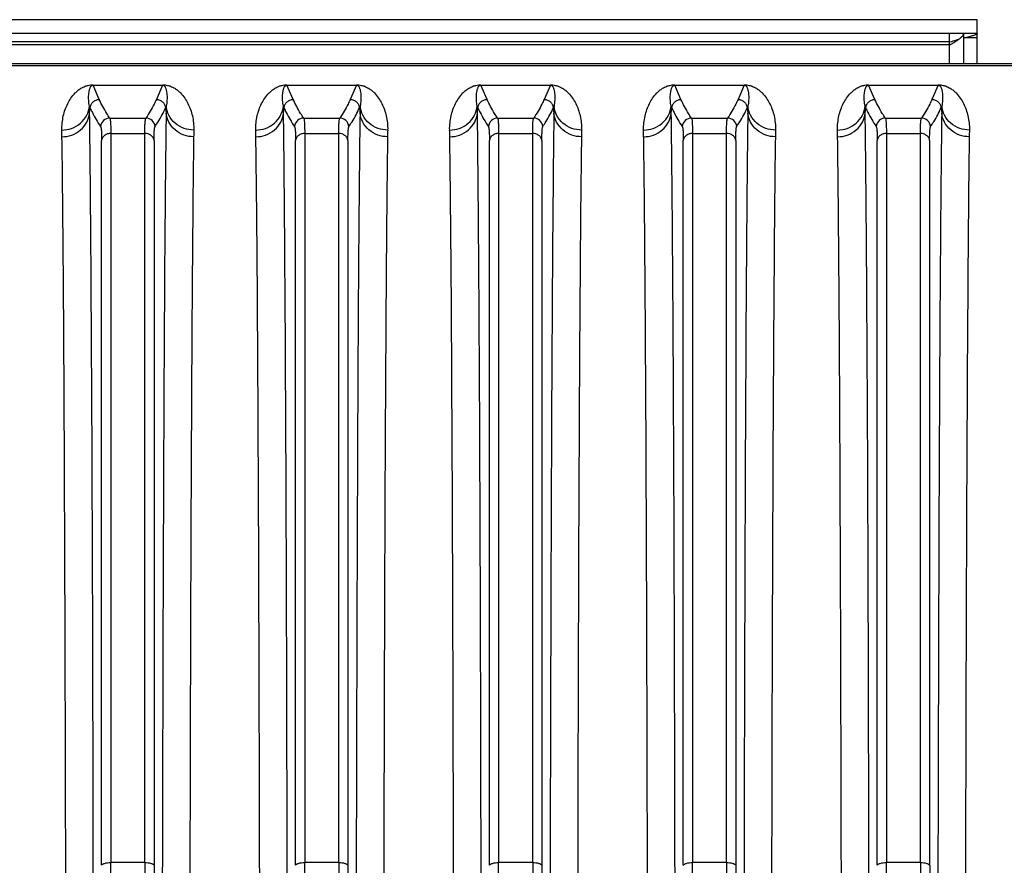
# Model space of a CAD drawing. Extents: x -1598 to 1181, y 8 to 1360.
# Tile 36 of 62: x -846 to -739, y 1261 to 1353. Entities that reach past the tile are written whole.
import ezdxf

# ---------------------------------------------------------------- set-up
doc = ezdxf.new("R2010")
doc.units = 0
doc.header["$LTSCALE"] = 65.395
doc.layers.add('SG38_1', color=7, linetype='CONTINUOUS')

msp = doc.modelspace()

# ---------------------------------------------------------------- linework, layer by layer
at = {"layer": 'SG38_1', "color": 6, "linetype": 'CONTINUOUS'}
for p, q in [((-742.19, 1352.68), (-913.19, 1352.68)), ((-742.19, 1351.18), (-742.19, 1352.68)), ((-742.19, 1351.18), (-911.69, 1351.18)), ((-745.17, 1350.24), (-745.19, 1350.24)), ((-743.69, 1350.76), (-743.69, 1347.9)), ((-743.32, 1350.77), (-743.36, 1350.76)), ((-742.19, 1347.9), (-742.19, 1350.76)), ((-646.69, 1347.9), (-906.76, 1347.9))]:
    msp.add_line(p, q, dxfattribs=at)
at = {"layer": 'SG38_1', "color": 2, "linetype": 'CONTINUOUS'}
for p, q in [((-745.19, 1349.92), (-745.19, 1351.18)), ((-743.69, 1351.18), (-743.69, 1350.76)), ((-742.19, 1350.76), (-742.19, 1351.18)), ((-743.69, 1350.76), (-742.19, 1350.76)), ((-910.19, 1349.99), (-745.19, 1349.99)), ((-837.96, 1345.63), (-837.96, 1345.59)), ((-837.96, 1345.59), (-830.42, 1345.59)), ((-830.42, 1345.59), (-830.42, 1345.63)), ((-816.96, 1345.63), (-816.96, 1345.59)), ((-816.96, 1345.59), (-809.42, 1345.59)), ((-809.42, 1345.59), (-809.42, 1345.63)), ((-795.96, 1345.63), (-795.96, 1345.59)), ((-795.96, 1345.59), (-788.42, 1345.59)), ((-788.42, 1345.59), (-788.42, 1345.63)), ((-774.96, 1345.63), (-774.96, 1345.59)), ((-774.96, 1345.59), (-767.42, 1345.59)), ((-767.42, 1345.59), (-767.42, 1345.63)), ((-753.96, 1345.63), (-753.96, 1345.59)), ((-753.96, 1345.59), (-746.42, 1345.59)), ((-746.42, 1345.59), (-746.42, 1345.63)), ((-838.27, 1343.14), (-838.34, 1343.31)), ((-838.33, 1342.56), (-838.27, 1343.14)), ((-830.03, 1343.31), (-830.11, 1343.14)), ((-830.11, 1343.14), (-830.04, 1342.56)), ((-817.27, 1343.14), (-817.34, 1343.31)), ((-817.33, 1342.56), (-817.27, 1343.14)), ((-809.03, 1343.31), (-809.11, 1343.14)), ((-809.11, 1343.14), (-809.04, 1342.56)), ((-796.27, 1343.14), (-796.34, 1343.31)), ((-796.33, 1342.56), (-796.27, 1343.14)), ((-788.03, 1343.31), (-788.11, 1343.14)), ((-788.11, 1343.14), (-788.04, 1342.56)), ((-767.03, 1343.31), (-767.11, 1343.14)), ((-767.11, 1343.14), (-767.04, 1342.56)), ((-754.27, 1343.14), (-754.34, 1343.31)), ((-754.33, 1342.56), (-754.27, 1343.14)), ((-746.03, 1343.31), (-746.11, 1343.14)), ((-746.11, 1343.14), (-746.04, 1342.56))]:
    msp.add_line(p, q, dxfattribs=at)
at = {"layer": 'SG38_1', "color": 9, "linetype": 'CONTINUOUS'}
for p, q in [((-910.19, 1350.31), (-745.19, 1350.31)), ((-745.19, 1347.9), (-745.19, 1349.92)), ((-906.76, 1347.73), (-646.69, 1347.73)), ((-837.28, 1344.05), (-837.96, 1345.59)), ((-830.42, 1345.59), (-831.1, 1344.05)), ((-816.28, 1344.05), (-816.96, 1345.59)), ((-809.42, 1345.59), (-810.1, 1344.05)), ((-795.28, 1344.05), (-795.96, 1345.59)), ((-788.42, 1345.59), (-789.1, 1344.05)), ((-774.28, 1344.05), (-774.96, 1345.59)), ((-767.42, 1345.59), (-768.1, 1344.05)), ((-753.28, 1344.05), (-753.96, 1345.59)), ((-746.42, 1345.59), (-747.1, 1344.05)), ((-775.34, 1343.31), (-775.27, 1343.14)), ((-775.33, 1342.56), (-775.27, 1343.14)), ((-836.15, 1342.04), (-832.23, 1342.04)), ((-815.15, 1342.04), (-811.23, 1342.04)), ((-794.15, 1342.04), (-790.23, 1342.04)), ((-773.15, 1342.04), (-769.23, 1342.04)), ((-752.15, 1342.04), (-748.23, 1342.04)), ((-837.03, 1261.14), (-837.03, 1339.62)), ((-836.03, 1340.37), (-836.03, 1261.44)), ((-836.03, 1340.37), (-832.34, 1340.37)), ((-832.34, 1261.44), (-832.34, 1340.37)), ((-831.35, 1339.62), (-831.35, 1261.14)), ((-816.03, 1261.14), (-816.03, 1339.62)), ((-815.03, 1340.37), (-815.03, 1261.44)), ((-815.03, 1340.37), (-811.34, 1340.37)), ((-811.34, 1261.44), (-811.34, 1340.37)), ((-810.35, 1339.62), (-810.35, 1261.14)), ((-795.03, 1261.14), (-795.03, 1339.62)), ((-794.03, 1340.37), (-794.03, 1261.44)), ((-794.03, 1340.37), (-790.34, 1340.37)), ((-790.34, 1261.44), (-790.34, 1340.37)), ((-789.35, 1339.62), (-789.35, 1261.14)), ((-774.03, 1261.14), (-774.03, 1339.62)), ((-773.03, 1340.37), (-773.03, 1261.44)), ((-773.03, 1340.37), (-769.34, 1340.37)), ((-769.34, 1261.44), (-769.34, 1340.37)), ((-768.35, 1339.62), (-768.35, 1261.14)), ((-753.03, 1261.14), (-753.03, 1339.62)), ((-752.03, 1340.37), (-752.03, 1261.44)), ((-752.03, 1340.37), (-748.34, 1340.37)), ((-748.34, 1261.44), (-748.34, 1340.37)), ((-747.35, 1339.62), (-747.35, 1261.14)), ((-832.34, 1261.44), (-836.03, 1261.44)), ((-811.34, 1261.44), (-815.03, 1261.44)), ((-790.34, 1261.44), (-794.03, 1261.44)), ((-769.34, 1261.44), (-773.03, 1261.44)), ((-748.34, 1261.44), (-752.03, 1261.44))]:
    msp.add_line(p, q, dxfattribs=at)
at = {"layer": 'SG38_1', "color": 6, "linetype": 'CONTINUOUS'}
msp.add_arc((-738.04, 1339.19), 12.9, 123.4911, 123.6606, dxfattribs=at)
at = {"layer": 'SG38_1', "color": 2, "linetype": 'CONTINUOUS'}
for centre, radius, start, end in [((-964.72, 1340.83), 126.4, 0.7886, 1.1256), ((-700.58, 1340.77), 129.48, 178.8784, 179.2074), ((-943.72, 1340.83), 126.4, 0.7886, 1.1256), ((-679.54, 1340.77), 129.52, 178.8784, 179.2073), ((-922.72, 1340.83), 126.4, 0.7886, 1.1256), ((-658.58, 1340.77), 129.48, 178.8784, 179.2074), ((-637.58, 1340.77), 129.47, 178.8784, 179.2074), ((-880.72, 1340.83), 126.4, 0.7886, 1.1256), ((-616.64, 1340.77), 129.41, 178.8783, 179.2075), ((-965.69, 1338.26), 124.38, 0.8079, 1.1432), ((-705.43, 1338.3), 121.64, 178.853, 179.1959), ((-944.69, 1338.26), 124.38, 0.8079, 1.1432), ((-684.75, 1338.31), 121.32, 178.8525, 179.1963), ((-923.69, 1338.26), 124.38, 0.8079, 1.1432), ((-663.44, 1338.3), 121.63, 178.853, 179.1959), ((-902.69, 1338.26), 124.38, 0.8079, 1.1432), ((-642.43, 1338.3), 121.64, 178.853, 179.1959), ((-881.69, 1338.26), 124.38, 0.8079, 1.1432), ((-621.62, 1338.31), 121.45, 178.8527, 179.1962)]:
    msp.add_arc(centre, radius, start, end, dxfattribs=at)
at = {"layer": 'SG38_1', "color": 9, "linetype": 'CONTINUOUS'}
for centre, radius, start, end in [((-904.77, 1340.77), 129.45, 0.7926, 1.1217), ((-836.14, 1341.03), 1, 90.1788, 174.9195), ((-832.24, 1341.03), 1, 5.2882, 89.7967), ((-815.14, 1341.03), 1, 90.1788, 174.9189), ((-811.24, 1341.03), 1, 5.2883, 89.7967), ((-794.14, 1341.03), 1, 90.1788, 174.9194), ((-790.24, 1341.03), 1, 5.2883, 89.7967), ((-773.14, 1341.03), 1, 90.1788, 174.9181), ((-769.24, 1341.03), 1, 5.2885, 89.7967), ((-752.14, 1341.03), 1, 90.1788, 174.9192), ((-748.24, 1341.03), 1, 5.2883, 89.7967), ((-947.83, 1261.45), 111.8, 359.2401, 359.9958), ((-718.25, 1261.46), 114.09, 180.0118, 180.7523), ((-738.82, 1261.16), 92.53, 180.0131, 180.8353), ((-926.83, 1261.45), 111.8, 359.2401, 359.9958), ((-697.25, 1261.46), 114.09, 180.0118, 180.7523), ((-717.79, 1261.16), 92.56, 180.0132, 180.8352), ((-905.83, 1261.45), 111.8, 359.2401, 359.9958), ((-676.25, 1261.46), 114.09, 180.0118, 180.7523), ((-696.79, 1261.16), 92.56, 180.0132, 180.8352), ((-884.83, 1261.45), 111.8, 359.2401, 359.9958), ((-655.25, 1261.46), 114.09, 180.0118, 180.7523), ((-675.82, 1261.16), 92.53, 180.0131, 180.8353), ((-863.83, 1261.45), 111.8, 359.2401, 359.9958), ((-634.25, 1261.46), 114.09, 180.0118, 180.7523), ((-654.79, 1261.16), 92.55, 180.0132, 180.8352)]:
    msp.add_arc(centre, radius, start, end, dxfattribs=at)
at = {"layer": 'SG38_1', "color": 6, "linetype": 'CONTINUOUS'}
for points, knots in [([(-744.72, 1350.23), (-744.58, 1350.31), (-744.33, 1350.48), (-744.03, 1350.68), (-743.85, 1350.85), (-743.76, 1350.96), (-743.7, 1351.07), (-743.69, 1351.15), (-743.69, 1351.18)], [0, 0, 0, 0, 0.342138, 0.625682, 0.741554, 0.840259, 0.924469, 1, 1, 1, 1]), ([(-742.19, 1351.18), (-742.19, 1351.17), (-742.2, 1351.14), (-742.23, 1351.12), (-742.28, 1351.08), (-742.37, 1351.05), (-742.49, 1351), (-742.66, 1350.95), (-742.93, 1350.87), (-743.16, 1350.81), (-743.32, 1350.77)], [0, 0, 0, 0, 0.037885, 0.063912, 0.096127, 0.180712, 0.292973, 0.432467, 0.597992, 1, 1, 1, 1]), ([(-744.27, 1350.52), (-744.34, 1350.5), (-744.64, 1350.41), (-744.94, 1350.32), (-745.17, 1350.24)], [0, 0, 0, 0, 0.243526, 1, 1, 1, 1]), ([(-745.16, 1349.95), (-745.12, 1349.97), (-744.97, 1350.06), (-744.83, 1350.16), (-744.72, 1350.23)], [0, 0, 0, 0, 0.255535, 1, 1, 1, 1]), ([(-831.24, 1341.12), (-831.12, 1341.29), (-830.86, 1341.7), (-830.47, 1342.37), (-830.22, 1342.88), (-830.11, 1343.14)], [0, 0, 0, 0, 0.259824, 0.636783, 1, 1, 1, 1]), ([(-810.24, 1341.12), (-810.12, 1341.29), (-809.86, 1341.7), (-809.47, 1342.37), (-809.22, 1342.88), (-809.11, 1343.14)], [0, 0, 0, 0, 0.259824, 0.636784, 1, 1, 1, 1]), ([(-789.24, 1341.12), (-789.12, 1341.29), (-788.86, 1341.7), (-788.47, 1342.37), (-788.22, 1342.88), (-788.11, 1343.14)], [0, 0, 0, 0, 0.259824, 0.636783, 1, 1, 1, 1]), ([(-768.24, 1341.12), (-768.12, 1341.29), (-767.86, 1341.7), (-767.47, 1342.37), (-767.22, 1342.88), (-767.11, 1343.14)], [0, 0, 0, 0, 0.259825, 0.636784, 1, 1, 1, 1]), ([(-747.24, 1341.12), (-747.12, 1341.29), (-746.86, 1341.7), (-746.47, 1342.37), (-746.22, 1342.88), (-746.11, 1343.14)], [0, 0, 0, 0, 0.259824, 0.636784, 1, 1, 1, 1])]:
    msp.add_open_spline(points, degree=3, knots=knots, dxfattribs=at)
at = {"layer": 'SG38_1', "color": 2, "linetype": 'CONTINUOUS'}
for points, knots in [([(-841.33, 1340.74), (-841.34, 1341), (-841.31, 1341.51), (-841.19, 1342.26), (-840.99, 1342.96), (-840.71, 1343.61), (-840.36, 1344.22), (-839.98, 1344.68), (-839.6, 1345.02), (-839.25, 1345.28), (-838.87, 1345.47), (-838.43, 1345.6), (-838.14, 1345.63), (-837.96, 1345.63)], [0, 0, 0, 0, 0.120197, 0.234756, 0.34501, 0.452345, 0.558682, 0.667597, 0.725538, 0.789123, 0.866415, 0.919052, 1, 1, 1, 1]), ([(-830.42, 1345.63), (-830.24, 1345.63), (-829.95, 1345.6), (-829.51, 1345.47), (-829.13, 1345.28), (-828.77, 1345.03), (-828.4, 1344.68), (-828.02, 1344.22), (-827.66, 1343.61), (-827.39, 1342.96), (-827.18, 1342.26), (-827.06, 1341.51), (-827.04, 1341), (-827.05, 1340.74)], [0, 0, 0, 0, 0.080956, 0.133592, 0.210863, 0.274496, 0.332401, 0.441322, 0.547654, 0.654986, 0.765242, 0.879803, 1, 1, 1, 1]), ([(-820.33, 1340.74), (-820.34, 1341), (-820.31, 1341.51), (-820.19, 1342.26), (-819.99, 1342.96), (-819.71, 1343.61), (-819.36, 1344.22), (-818.98, 1344.68), (-818.6, 1345.02), (-818.25, 1345.28), (-817.87, 1345.47), (-817.43, 1345.6), (-817.14, 1345.63), (-816.96, 1345.63)], [0, 0, 0, 0, 0.120197, 0.234756, 0.34501, 0.452345, 0.558682, 0.667597, 0.725538, 0.789123, 0.866415, 0.919052, 1, 1, 1, 1]), ([(-809.42, 1345.63), (-809.24, 1345.63), (-808.95, 1345.6), (-808.51, 1345.47), (-808.13, 1345.28), (-807.77, 1345.03), (-807.4, 1344.68), (-807.02, 1344.22), (-806.66, 1343.61), (-806.39, 1342.96), (-806.18, 1342.26), (-806.06, 1341.51), (-806.04, 1341), (-806.05, 1340.74)], [0, 0, 0, 0, 0.080956, 0.133592, 0.210863, 0.274496, 0.332401, 0.441322, 0.547654, 0.654986, 0.765242, 0.879803, 1, 1, 1, 1]), ([(-799.33, 1340.74), (-799.34, 1341), (-799.31, 1341.51), (-799.19, 1342.26), (-798.99, 1342.96), (-798.71, 1343.61), (-798.36, 1344.22), (-797.98, 1344.68), (-797.6, 1345.02), (-797.25, 1345.28), (-796.87, 1345.47), (-796.43, 1345.6), (-796.14, 1345.63), (-795.96, 1345.63)], [0, 0, 0, 0, 0.120197, 0.234756, 0.34501, 0.452345, 0.558682, 0.667597, 0.725538, 0.789123, 0.866415, 0.919052, 1, 1, 1, 1]), ([(-788.42, 1345.63), (-788.24, 1345.63), (-787.95, 1345.6), (-787.51, 1345.47), (-787.13, 1345.28), (-786.77, 1345.03), (-786.4, 1344.68), (-786.02, 1344.22), (-785.66, 1343.61), (-785.39, 1342.96), (-785.18, 1342.26), (-785.06, 1341.51), (-785.04, 1341), (-785.05, 1340.74)], [0, 0, 0, 0, 0.080956, 0.133592, 0.210863, 0.274496, 0.332401, 0.441322, 0.547654, 0.654986, 0.765242, 0.879803, 1, 1, 1, 1]), ([(-778.33, 1340.74), (-778.34, 1341), (-778.31, 1341.51), (-778.19, 1342.26), (-777.99, 1342.96), (-777.71, 1343.61), (-777.36, 1344.22), (-776.98, 1344.68), (-776.6, 1345.02), (-776.25, 1345.28), (-775.87, 1345.47), (-775.43, 1345.6), (-775.14, 1345.63), (-774.96, 1345.63)], [0, 0, 0, 0, 0.120197, 0.234756, 0.34501, 0.452345, 0.558682, 0.667597, 0.725538, 0.789123, 0.866415, 0.919052, 1, 1, 1, 1]), ([(-767.42, 1345.63), (-767.24, 1345.63), (-766.95, 1345.6), (-766.51, 1345.47), (-766.13, 1345.28), (-765.77, 1345.03), (-765.4, 1344.68), (-765.02, 1344.22), (-764.66, 1343.61), (-764.39, 1342.96), (-764.18, 1342.26), (-764.06, 1341.51), (-764.04, 1341), (-764.05, 1340.74)], [0, 0, 0, 0, 0.080956, 0.133592, 0.210863, 0.274496, 0.332401, 0.441322, 0.547654, 0.654986, 0.765242, 0.879803, 1, 1, 1, 1]), ([(-757.33, 1340.74), (-757.34, 1341), (-757.31, 1341.51), (-757.19, 1342.26), (-756.99, 1342.96), (-756.71, 1343.61), (-756.36, 1344.22), (-755.98, 1344.68), (-755.6, 1345.02), (-755.25, 1345.28), (-754.87, 1345.47), (-754.43, 1345.6), (-754.14, 1345.63), (-753.96, 1345.63)], [0, 0, 0, 0, 0.120197, 0.234756, 0.34501, 0.452345, 0.558682, 0.667597, 0.725538, 0.789123, 0.866415, 0.919052, 1, 1, 1, 1]), ([(-746.42, 1345.63), (-746.24, 1345.63), (-745.95, 1345.6), (-745.51, 1345.47), (-745.13, 1345.28), (-744.77, 1345.03), (-744.4, 1344.68), (-744.02, 1344.22), (-743.66, 1343.61), (-743.39, 1342.96), (-743.18, 1342.26), (-743.06, 1341.51), (-743.04, 1341), (-743.05, 1340.74)], [0, 0, 0, 0, 0.080956, 0.133592, 0.210863, 0.274496, 0.332401, 0.441322, 0.547654, 0.654986, 0.765242, 0.879803, 1, 1, 1, 1]), ([(-840.9, 1256.09), (-840.92, 1265.28), (-840.96, 1282.45), (-841.05, 1305.98), (-841.14, 1322.8), (-841.24, 1333.61), (-841.29, 1338.05), (-841.32, 1340.01)], [0, 0, 0, 0, 0.328583, 0.613693, 0.841245, 0.929797, 1, 1, 1, 1]), ([(-827.06, 1340.01), (-827.09, 1338.05), (-827.14, 1333.61), (-827.23, 1322.8), (-827.33, 1305.98), (-827.42, 1282.45), (-827.46, 1265.28), (-827.47, 1256.09)], [0, 0, 0, 0, 0.070203, 0.158755, 0.386307, 0.671417, 1, 1, 1, 1]), ([(-819.9, 1256.09), (-819.92, 1265.28), (-819.96, 1282.45), (-820.05, 1305.98), (-820.14, 1322.8), (-820.24, 1333.61), (-820.29, 1338.05), (-820.32, 1340.01)], [0, 0, 0, 0, 0.328583, 0.613693, 0.841245, 0.929797, 1, 1, 1, 1]), ([(-806.06, 1340.01), (-806.09, 1338.05), (-806.14, 1333.61), (-806.23, 1322.8), (-806.33, 1305.98), (-806.42, 1282.45), (-806.46, 1265.28), (-806.47, 1256.09)], [0, 0, 0, 0, 0.070203, 0.158755, 0.386307, 0.671417, 1, 1, 1, 1]), ([(-798.9, 1256.09), (-798.92, 1265.28), (-798.96, 1282.45), (-799.05, 1305.98), (-799.14, 1322.8), (-799.24, 1333.61), (-799.29, 1338.05), (-799.32, 1340.01)], [0, 0, 0, 0, 0.328583, 0.613693, 0.841245, 0.929797, 1, 1, 1, 1]), ([(-785.06, 1340.01), (-785.09, 1338.05), (-785.14, 1333.61), (-785.23, 1322.8), (-785.33, 1305.98), (-785.42, 1282.45), (-785.46, 1265.28), (-785.47, 1256.09)], [0, 0, 0, 0, 0.070203, 0.158755, 0.386307, 0.671417, 1, 1, 1, 1]), ([(-777.9, 1256.09), (-777.92, 1265.28), (-777.96, 1282.45), (-778.05, 1305.98), (-778.14, 1322.8), (-778.24, 1333.61), (-778.29, 1338.05), (-778.32, 1340.01)], [0, 0, 0, 0, 0.328583, 0.613693, 0.841245, 0.929797, 1, 1, 1, 1]), ([(-764.06, 1340.01), (-764.09, 1338.05), (-764.14, 1333.61), (-764.23, 1322.8), (-764.33, 1305.98), (-764.42, 1282.45), (-764.46, 1265.28), (-764.47, 1256.09)], [0, 0, 0, 0, 0.070203, 0.158755, 0.386307, 0.671417, 1, 1, 1, 1]), ([(-756.9, 1256.09), (-756.92, 1265.28), (-756.96, 1282.45), (-757.05, 1305.98), (-757.14, 1322.8), (-757.24, 1333.61), (-757.29, 1338.05), (-757.32, 1340.01)], [0, 0, 0, 0, 0.328583, 0.613693, 0.841245, 0.929797, 1, 1, 1, 1]), ([(-743.06, 1340.01), (-743.09, 1338.05), (-743.14, 1333.61), (-743.23, 1322.8), (-743.33, 1305.98), (-743.42, 1282.45), (-743.46, 1265.28), (-743.47, 1256.09)], [0, 0, 0, 0, 0.070203, 0.158755, 0.386307, 0.671417, 1, 1, 1, 1])]:
    msp.add_open_spline(points, degree=3, knots=knots, dxfattribs=at)
at = {"layer": 'SG38_1', "color": 9, "linetype": 'CONTINUOUS'}
for points, knots in [([(-838.34, 1343.31), (-838.37, 1343.42), (-838.4, 1343.64), (-838.43, 1343.96), (-838.44, 1344.26), (-838.43, 1344.56), (-838.4, 1344.8), (-838.37, 1344.99), (-838.34, 1345.12), (-838.3, 1345.25), (-838.26, 1345.36), (-838.21, 1345.44), (-838.16, 1345.51), (-838.1, 1345.55), (-838.03, 1345.59), (-837.99, 1345.59), (-837.96, 1345.59)], [0, 0, 0, 0, 0.135334, 0.265, 0.389475, 0.509167, 0.624534, 0.680832, 0.736428, 0.791697, 0.847543, 0.876461, 0.907211, 0.942968, 0.966437, 1, 1, 1, 1]), ([(-830.42, 1345.59), (-830.39, 1345.59), (-830.34, 1345.59), (-830.27, 1345.55), (-830.22, 1345.51), (-830.17, 1345.44), (-830.12, 1345.36), (-830.08, 1345.25), (-830.04, 1345.12), (-830.01, 1344.99), (-829.97, 1344.8), (-829.95, 1344.56), (-829.94, 1344.26), (-829.95, 1343.96), (-829.98, 1343.64), (-830.01, 1343.42), (-830.03, 1343.31)], [0, 0, 0, 0, 0.033551, 0.057013, 0.092768, 0.123517, 0.152435, 0.208283, 0.263553, 0.31915, 0.37545, 0.49082, 0.610515, 0.734994, 0.864663, 1, 1, 1, 1]), ([(-817.34, 1343.31), (-817.37, 1343.42), (-817.4, 1343.64), (-817.43, 1343.96), (-817.44, 1344.26), (-817.43, 1344.56), (-817.4, 1344.8), (-817.37, 1344.99), (-817.34, 1345.12), (-817.3, 1345.25), (-817.26, 1345.36), (-817.21, 1345.44), (-817.16, 1345.51), (-817.1, 1345.55), (-817.03, 1345.59), (-816.99, 1345.59), (-816.96, 1345.59)], [0, 0, 0, 0, 0.135334, 0.265, 0.389475, 0.509167, 0.624534, 0.680832, 0.736428, 0.791697, 0.847543, 0.876461, 0.907211, 0.942968, 0.966437, 1, 1, 1, 1]), ([(-809.42, 1345.59), (-809.39, 1345.59), (-809.34, 1345.59), (-809.27, 1345.55), (-809.22, 1345.51), (-809.17, 1345.44), (-809.12, 1345.36), (-809.08, 1345.25), (-809.04, 1345.12), (-809.01, 1344.99), (-808.97, 1344.8), (-808.95, 1344.56), (-808.94, 1344.26), (-808.95, 1343.96), (-808.98, 1343.64), (-809.01, 1343.42), (-809.03, 1343.31)], [0, 0, 0, 0, 0.033551, 0.057013, 0.092768, 0.123517, 0.152435, 0.208283, 0.263553, 0.31915, 0.37545, 0.49082, 0.610515, 0.734994, 0.864663, 1, 1, 1, 1]), ([(-796.34, 1343.31), (-796.37, 1343.42), (-796.4, 1343.64), (-796.43, 1343.96), (-796.44, 1344.26), (-796.43, 1344.56), (-796.4, 1344.8), (-796.37, 1344.99), (-796.34, 1345.12), (-796.3, 1345.25), (-796.26, 1345.36), (-796.21, 1345.44), (-796.16, 1345.51), (-796.1, 1345.55), (-796.03, 1345.59), (-795.99, 1345.59), (-795.96, 1345.59)], [0, 0, 0, 0, 0.135334, 0.265, 0.389475, 0.509167, 0.624534, 0.680832, 0.736428, 0.791697, 0.847543, 0.876461, 0.907211, 0.942968, 0.966437, 1, 1, 1, 1]), ([(-788.42, 1345.59), (-788.39, 1345.59), (-788.34, 1345.59), (-788.27, 1345.55), (-788.22, 1345.51), (-788.17, 1345.44), (-788.12, 1345.36), (-788.08, 1345.25), (-788.04, 1345.12), (-788.01, 1344.99), (-787.97, 1344.8), (-787.95, 1344.56), (-787.94, 1344.26), (-787.95, 1343.96), (-787.98, 1343.64), (-788.01, 1343.42), (-788.03, 1343.31)], [0, 0, 0, 0, 0.033551, 0.057013, 0.092768, 0.123517, 0.152435, 0.208283, 0.263553, 0.31915, 0.37545, 0.49082, 0.610515, 0.734994, 0.864663, 1, 1, 1, 1]), ([(-775.34, 1343.31), (-775.37, 1343.42), (-775.4, 1343.64), (-775.43, 1343.96), (-775.44, 1344.26), (-775.43, 1344.56), (-775.4, 1344.8), (-775.37, 1344.99), (-775.34, 1345.12), (-775.3, 1345.25), (-775.26, 1345.36), (-775.21, 1345.44), (-775.16, 1345.51), (-775.1, 1345.55), (-775.03, 1345.59), (-774.99, 1345.59), (-774.96, 1345.59)], [0, 0, 0, 0, 0.135334, 0.265, 0.389475, 0.509167, 0.624534, 0.680832, 0.736428, 0.791697, 0.847543, 0.876461, 0.907211, 0.942968, 0.966437, 1, 1, 1, 1]), ([(-767.42, 1345.59), (-767.39, 1345.59), (-767.34, 1345.59), (-767.27, 1345.55), (-767.22, 1345.51), (-767.17, 1345.44), (-767.12, 1345.36), (-767.08, 1345.25), (-767.04, 1345.12), (-767.01, 1344.99), (-766.97, 1344.8), (-766.95, 1344.56), (-766.94, 1344.26), (-766.95, 1343.96), (-766.98, 1343.64), (-767.01, 1343.42), (-767.03, 1343.31)], [0, 0, 0, 0, 0.033551, 0.057013, 0.092768, 0.123517, 0.152435, 0.208283, 0.263553, 0.31915, 0.37545, 0.49082, 0.610515, 0.734994, 0.864663, 1, 1, 1, 1]), ([(-754.34, 1343.31), (-754.37, 1343.42), (-754.4, 1343.64), (-754.43, 1343.96), (-754.44, 1344.26), (-754.43, 1344.56), (-754.4, 1344.8), (-754.37, 1344.99), (-754.34, 1345.12), (-754.3, 1345.25), (-754.26, 1345.36), (-754.21, 1345.44), (-754.16, 1345.51), (-754.1, 1345.55), (-754.03, 1345.59), (-753.99, 1345.59), (-753.96, 1345.59)], [0, 0, 0, 0, 0.135334, 0.265, 0.389475, 0.509167, 0.624534, 0.680832, 0.736428, 0.791697, 0.847543, 0.876461, 0.907211, 0.942968, 0.966437, 1, 1, 1, 1]), ([(-746.42, 1345.59), (-746.39, 1345.59), (-746.34, 1345.59), (-746.27, 1345.55), (-746.22, 1345.51), (-746.17, 1345.44), (-746.12, 1345.36), (-746.08, 1345.25), (-746.04, 1345.12), (-746.01, 1344.99), (-745.97, 1344.8), (-745.95, 1344.56), (-745.94, 1344.26), (-745.95, 1343.96), (-745.98, 1343.64), (-746.01, 1343.42), (-746.03, 1343.31)], [0, 0, 0, 0, 0.033551, 0.057013, 0.092768, 0.123517, 0.152435, 0.208283, 0.263553, 0.31915, 0.37545, 0.49082, 0.610515, 0.734994, 0.864663, 1, 1, 1, 1]), ([(-838.27, 1343.14), (-838.26, 1343.26), (-838.19, 1343.5), (-837.96, 1343.8), (-837.64, 1344), (-837.4, 1344.05), (-837.28, 1344.05)], [0, 0, 0, 0, 0.249734, 0.499725, 0.749874, 1, 1, 1, 1]), ([(-836.15, 1342.04), (-836.26, 1342.2), (-836.68, 1342.85), (-837.04, 1343.53), (-837.28, 1344.05)], [0, 0, 0, 0, 0.25959, 1, 1, 1, 1]), ([(-831.1, 1344.05), (-831.18, 1343.88), (-831.51, 1343.18), (-831.9, 1342.52), (-832.23, 1342.04)], [0, 0, 0, 0, 0.241068, 1, 1, 1, 1]), ([(-831.1, 1344.05), (-830.98, 1344.05), (-830.73, 1344), (-830.41, 1343.8), (-830.19, 1343.5), (-830.12, 1343.26), (-830.11, 1343.14)], [0, 0, 0, 0, 0.250126, 0.500275, 0.750266, 1, 1, 1, 1]), ([(-817.27, 1343.14), (-817.26, 1343.26), (-817.19, 1343.5), (-816.96, 1343.8), (-816.64, 1344), (-816.4, 1344.05), (-816.28, 1344.05)], [0, 0, 0, 0, 0.249734, 0.499725, 0.749874, 1, 1, 1, 1]), ([(-815.15, 1342.04), (-815.26, 1342.2), (-815.68, 1342.85), (-816.04, 1343.53), (-816.28, 1344.05)], [0, 0, 0, 0, 0.25959, 1, 1, 1, 1]), ([(-810.1, 1344.05), (-810.18, 1343.88), (-810.51, 1343.18), (-810.9, 1342.52), (-811.23, 1342.04)], [0, 0, 0, 0, 0.241068, 1, 1, 1, 1]), ([(-810.1, 1344.05), (-809.98, 1344.05), (-809.73, 1344), (-809.41, 1343.8), (-809.19, 1343.5), (-809.12, 1343.26), (-809.11, 1343.14)], [0, 0, 0, 0, 0.250126, 0.500275, 0.750266, 1, 1, 1, 1]), ([(-796.27, 1343.14), (-796.26, 1343.26), (-796.19, 1343.5), (-795.96, 1343.8), (-795.64, 1344), (-795.4, 1344.05), (-795.28, 1344.05)], [0, 0, 0, 0, 0.249734, 0.499725, 0.749874, 1, 1, 1, 1]), ([(-794.15, 1342.04), (-794.26, 1342.2), (-794.68, 1342.85), (-795.04, 1343.53), (-795.28, 1344.05)], [0, 0, 0, 0, 0.25959, 1, 1, 1, 1]), ([(-789.1, 1344.05), (-789.18, 1343.88), (-789.51, 1343.18), (-789.9, 1342.52), (-790.23, 1342.04)], [0, 0, 0, 0, 0.241068, 1, 1, 1, 1]), ([(-789.1, 1344.05), (-788.98, 1344.05), (-788.73, 1344), (-788.41, 1343.8), (-788.19, 1343.5), (-788.12, 1343.26), (-788.11, 1343.14)], [0, 0, 0, 0, 0.250126, 0.500275, 0.750266, 1, 1, 1, 1]), ([(-775.27, 1343.14), (-775.26, 1343.26), (-775.19, 1343.5), (-774.96, 1343.8), (-774.64, 1344), (-774.4, 1344.05), (-774.28, 1344.05)], [0, 0, 0, 0, 0.249734, 0.499725, 0.749874, 1, 1, 1, 1]), ([(-773.15, 1342.04), (-773.26, 1342.2), (-773.68, 1342.85), (-774.04, 1343.53), (-774.28, 1344.05)], [0, 0, 0, 0, 0.25959, 1, 1, 1, 1]), ([(-768.1, 1344.05), (-768.18, 1343.88), (-768.51, 1343.18), (-768.9, 1342.52), (-769.23, 1342.04)], [0, 0, 0, 0, 0.241067, 1, 1, 1, 1]), ([(-768.1, 1344.05), (-767.98, 1344.05), (-767.73, 1344), (-767.41, 1343.8), (-767.19, 1343.5), (-767.12, 1343.26), (-767.11, 1343.14)], [0, 0, 0, 0, 0.250126, 0.500275, 0.750266, 1, 1, 1, 1]), ([(-754.27, 1343.14), (-754.26, 1343.26), (-754.19, 1343.5), (-753.96, 1343.8), (-753.64, 1344), (-753.4, 1344.05), (-753.28, 1344.05)], [0, 0, 0, 0, 0.249734, 0.499725, 0.749874, 1, 1, 1, 1]), ([(-752.15, 1342.04), (-752.26, 1342.2), (-752.68, 1342.85), (-753.04, 1343.53), (-753.28, 1344.05)], [0, 0, 0, 0, 0.25959, 1, 1, 1, 1]), ([(-747.1, 1344.05), (-747.18, 1343.88), (-747.51, 1343.18), (-747.9, 1342.52), (-748.23, 1342.04)], [0, 0, 0, 0, 0.241068, 1, 1, 1, 1]), ([(-747.1, 1344.05), (-746.98, 1344.05), (-746.73, 1344), (-746.41, 1343.8), (-746.19, 1343.5), (-746.12, 1343.26), (-746.11, 1343.14)], [0, 0, 0, 0, 0.250126, 0.500275, 0.750266, 1, 1, 1, 1]), ([(-841.33, 1340.74), (-840.98, 1340.74), (-840.25, 1340.86), (-839.28, 1341.42), (-838.59, 1342.28), (-838.38, 1342.97), (-838.34, 1343.31)], [0, 0, 0, 0, 0.246731, 0.508123, 0.764532, 1, 1, 1, 1]), ([(-838.27, 1343.14), (-838.2, 1342.97), (-837.99, 1342.54), (-837.62, 1341.87), (-837.31, 1341.37), (-837.14, 1341.12)], [0, 0, 0, 0, 0.240799, 0.613384, 1, 1, 1, 1]), ([(-827.05, 1340.74), (-827.4, 1340.74), (-828.13, 1340.86), (-829.1, 1341.42), (-829.79, 1342.28), (-830, 1342.97), (-830.03, 1343.31)], [0, 0, 0, 0, 0.246731, 0.508123, 0.764533, 1, 1, 1, 1]), ([(-820.33, 1340.74), (-819.98, 1340.74), (-819.25, 1340.86), (-818.28, 1341.42), (-817.59, 1342.28), (-817.38, 1342.97), (-817.34, 1343.31)], [0, 0, 0, 0, 0.246731, 0.508123, 0.764532, 1, 1, 1, 1]), ([(-817.27, 1343.14), (-817.2, 1342.97), (-816.99, 1342.54), (-816.62, 1341.87), (-816.31, 1341.37), (-816.14, 1341.12)], [0, 0, 0, 0, 0.240799, 0.613384, 1, 1, 1, 1]), ([(-806.05, 1340.74), (-806.4, 1340.74), (-807.13, 1340.86), (-808.1, 1341.42), (-808.79, 1342.28), (-809, 1342.97), (-809.03, 1343.31)], [0, 0, 0, 0, 0.246731, 0.508123, 0.764533, 1, 1, 1, 1]), ([(-799.33, 1340.74), (-798.98, 1340.74), (-798.25, 1340.86), (-797.28, 1341.42), (-796.59, 1342.28), (-796.38, 1342.97), (-796.34, 1343.31)], [0, 0, 0, 0, 0.246731, 0.508123, 0.764532, 1, 1, 1, 1]), ([(-796.27, 1343.14), (-796.2, 1342.97), (-795.99, 1342.54), (-795.62, 1341.87), (-795.31, 1341.37), (-795.14, 1341.12)], [0, 0, 0, 0, 0.240799, 0.613384, 1, 1, 1, 1]), ([(-785.05, 1340.74), (-785.4, 1340.74), (-786.13, 1340.86), (-787.1, 1341.42), (-787.79, 1342.28), (-788, 1342.97), (-788.03, 1343.31)], [0, 0, 0, 0, 0.246731, 0.508123, 0.764533, 1, 1, 1, 1]), ([(-778.33, 1340.74), (-777.98, 1340.74), (-777.25, 1340.86), (-776.28, 1341.42), (-775.59, 1342.28), (-775.38, 1342.97), (-775.34, 1343.31)], [0, 0, 0, 0, 0.246732, 0.508124, 0.764533, 1, 1, 1, 1]), ([(-775.27, 1343.14), (-775.2, 1342.97), (-774.99, 1342.54), (-774.62, 1341.87), (-774.31, 1341.37), (-774.14, 1341.12)], [0, 0, 0, 0, 0.240801, 0.613385, 1, 1, 1, 1]), ([(-764.05, 1340.74), (-764.4, 1340.74), (-765.13, 1340.86), (-766.1, 1341.42), (-766.79, 1342.28), (-767, 1342.97), (-767.03, 1343.31)], [0, 0, 0, 0, 0.246731, 0.508123, 0.764533, 1, 1, 1, 1]), ([(-757.33, 1340.74), (-756.98, 1340.74), (-756.25, 1340.86), (-755.28, 1341.42), (-754.59, 1342.28), (-754.38, 1342.97), (-754.34, 1343.31)], [0, 0, 0, 0, 0.246731, 0.508123, 0.764532, 1, 1, 1, 1]), ([(-754.27, 1343.14), (-754.2, 1342.97), (-753.99, 1342.54), (-753.62, 1341.87), (-753.31, 1341.37), (-753.14, 1341.12)], [0, 0, 0, 0, 0.240799, 0.613384, 1, 1, 1, 1]), ([(-743.05, 1340.74), (-743.4, 1340.74), (-744.13, 1340.86), (-745.1, 1341.42), (-745.79, 1342.28), (-746, 1342.97), (-746.03, 1343.31)], [0, 0, 0, 0, 0.246731, 0.508123, 0.764533, 1, 1, 1, 1]), ([(-841.32, 1340.01), (-840.96, 1340.01), (-840.23, 1340.13), (-839.26, 1340.69), (-838.58, 1341.54), (-838.37, 1342.23), (-838.33, 1342.56)], [0, 0, 0, 0, 0.247333, 0.508999, 0.765146, 1, 1, 1, 1]), ([(-837.92, 1257), (-837.94, 1266.37), (-837.97, 1283.88), (-838.06, 1307.87), (-838.16, 1325.02), (-838.25, 1336.04), (-838.3, 1340.56), (-838.33, 1342.56)], [0, 0, 0, 0, 0.328606, 0.613724, 0.841268, 0.929811, 1, 1, 1, 1]), ([(-836.15, 1342.04), (-836.13, 1342.02), (-836.11, 1341.96), (-836.09, 1341.85), (-836.08, 1341.7), (-836.06, 1341.51), (-836.05, 1341.28), (-836.04, 1340.89), (-836.03, 1340.59), (-836.03, 1340.37)], [0, 0, 0, 0, 0.042477, 0.108444, 0.198482, 0.312534, 0.450273, 0.611203, 1, 1, 1, 1]), ([(-832.34, 1340.37), (-832.34, 1340.59), (-832.34, 1340.89), (-832.33, 1341.28), (-832.32, 1341.51), (-832.3, 1341.7), (-832.28, 1341.85), (-832.26, 1341.96), (-832.24, 1342.02), (-832.23, 1342.04)], [0, 0, 0, 0, 0.388802, 0.549734, 0.687475, 0.801528, 0.891565, 0.957529, 1, 1, 1, 1]), ([(-830.04, 1342.56), (-830.07, 1340.56), (-830.12, 1336.04), (-830.22, 1325.02), (-830.31, 1307.87), (-830.4, 1283.88), (-830.44, 1266.37), (-830.46, 1257)], [0, 0, 0, 0, 0.07019, 0.158732, 0.386276, 0.671395, 1, 1, 1, 1]), ([(-827.06, 1340.01), (-827.41, 1340.01), (-828.14, 1340.13), (-829.11, 1340.69), (-829.8, 1341.54), (-830.01, 1342.23), (-830.04, 1342.57)], [0, 0, 0, 0, 0.247324, 0.508991, 0.765144, 1, 1, 1, 1]), ([(-820.32, 1340.01), (-819.96, 1340.01), (-819.23, 1340.13), (-818.26, 1340.69), (-817.58, 1341.54), (-817.37, 1342.23), (-817.33, 1342.56)], [0, 0, 0, 0, 0.247332, 0.508998, 0.765146, 1, 1, 1, 1]), ([(-816.92, 1257), (-816.94, 1266.37), (-816.97, 1283.88), (-817.06, 1307.87), (-817.16, 1325.02), (-817.25, 1336.04), (-817.3, 1340.56), (-817.33, 1342.56)], [0, 0, 0, 0, 0.328606, 0.613724, 0.841268, 0.929811, 1, 1, 1, 1]), ([(-815.15, 1342.04), (-815.13, 1342.02), (-815.11, 1341.96), (-815.09, 1341.85), (-815.08, 1341.7), (-815.06, 1341.51), (-815.05, 1341.28), (-815.04, 1340.89), (-815.03, 1340.59), (-815.03, 1340.37)], [0, 0, 0, 0, 0.042477, 0.108444, 0.198482, 0.312534, 0.450273, 0.611203, 1, 1, 1, 1]), ([(-811.34, 1340.37), (-811.34, 1340.59), (-811.34, 1340.89), (-811.33, 1341.28), (-811.32, 1341.51), (-811.3, 1341.7), (-811.28, 1341.85), (-811.26, 1341.96), (-811.24, 1342.02), (-811.23, 1342.04)], [0, 0, 0, 0, 0.388802, 0.549734, 0.687475, 0.801528, 0.891565, 0.957529, 1, 1, 1, 1]), ([(-809.04, 1342.56), (-809.07, 1340.56), (-809.12, 1336.04), (-809.22, 1325.02), (-809.31, 1307.87), (-809.4, 1283.88), (-809.44, 1266.37), (-809.46, 1257)], [0, 0, 0, 0, 0.07019, 0.158732, 0.386276, 0.671395, 1, 1, 1, 1]), ([(-806.06, 1340.01), (-806.41, 1340.01), (-807.14, 1340.13), (-808.11, 1340.69), (-808.8, 1341.54), (-809.01, 1342.23), (-809.04, 1342.57)], [0, 0, 0, 0, 0.247324, 0.508991, 0.765144, 1, 1, 1, 1]), ([(-799.32, 1340.01), (-798.96, 1340.01), (-798.23, 1340.13), (-797.26, 1340.69), (-796.58, 1341.54), (-796.37, 1342.23), (-796.33, 1342.56)], [0, 0, 0, 0, 0.247333, 0.508999, 0.765146, 1, 1, 1, 1]), ([(-795.92, 1257), (-795.94, 1266.37), (-795.97, 1283.88), (-796.06, 1307.87), (-796.16, 1325.02), (-796.25, 1336.04), (-796.3, 1340.56), (-796.33, 1342.56)], [0, 0, 0, 0, 0.328606, 0.613724, 0.841268, 0.929811, 1, 1, 1, 1]), ([(-794.15, 1342.04), (-794.13, 1342.02), (-794.11, 1341.96), (-794.09, 1341.85), (-794.08, 1341.7), (-794.06, 1341.51), (-794.05, 1341.28), (-794.04, 1340.89), (-794.03, 1340.59), (-794.03, 1340.37)], [0, 0, 0, 0, 0.042477, 0.108444, 0.198482, 0.312534, 0.450273, 0.611203, 1, 1, 1, 1]), ([(-790.34, 1340.37), (-790.34, 1340.59), (-790.34, 1340.89), (-790.33, 1341.28), (-790.32, 1341.51), (-790.3, 1341.7), (-790.28, 1341.85), (-790.26, 1341.96), (-790.24, 1342.02), (-790.23, 1342.04)], [0, 0, 0, 0, 0.388802, 0.549734, 0.687475, 0.801528, 0.891565, 0.957529, 1, 1, 1, 1]), ([(-788.04, 1342.56), (-788.07, 1340.56), (-788.12, 1336.04), (-788.22, 1325.02), (-788.31, 1307.87), (-788.4, 1283.88), (-788.44, 1266.37), (-788.46, 1257)], [0, 0, 0, 0, 0.07019, 0.158732, 0.386276, 0.671395, 1, 1, 1, 1]), ([(-785.06, 1340.01), (-785.41, 1340.01), (-786.14, 1340.13), (-787.11, 1340.69), (-787.8, 1341.54), (-788.01, 1342.23), (-788.04, 1342.57)], [0, 0, 0, 0, 0.247324, 0.508991, 0.765144, 1, 1, 1, 1]), ([(-778.32, 1340.01), (-777.96, 1340.01), (-777.23, 1340.13), (-776.26, 1340.69), (-775.58, 1341.54), (-775.37, 1342.23), (-775.33, 1342.56)], [0, 0, 0, 0, 0.247333, 0.508999, 0.765146, 1, 1, 1, 1]), ([(-774.92, 1257), (-774.94, 1266.37), (-774.97, 1283.88), (-775.06, 1307.87), (-775.16, 1325.02), (-775.25, 1336.04), (-775.3, 1340.56), (-775.33, 1342.56)], [0, 0, 0, 0, 0.328606, 0.613724, 0.841268, 0.929811, 1, 1, 1, 1]), ([(-773.15, 1342.04), (-773.13, 1342.02), (-773.11, 1341.96), (-773.09, 1341.85), (-773.08, 1341.7), (-773.06, 1341.51), (-773.05, 1341.28), (-773.04, 1340.89), (-773.03, 1340.59), (-773.03, 1340.37)], [0, 0, 0, 0, 0.042477, 0.108444, 0.198482, 0.312534, 0.450273, 0.611203, 1, 1, 1, 1]), ([(-769.34, 1340.37), (-769.34, 1340.59), (-769.34, 1340.89), (-769.33, 1341.28), (-769.32, 1341.51), (-769.3, 1341.7), (-769.28, 1341.85), (-769.26, 1341.96), (-769.24, 1342.02), (-769.23, 1342.04)], [0, 0, 0, 0, 0.388802, 0.549734, 0.687475, 0.801528, 0.891565, 0.957529, 1, 1, 1, 1]), ([(-767.04, 1342.56), (-767.07, 1340.56), (-767.12, 1336.04), (-767.22, 1325.02), (-767.31, 1307.87), (-767.4, 1283.88), (-767.44, 1266.37), (-767.46, 1257)], [0, 0, 0, 0, 0.07019, 0.158732, 0.386276, 0.671395, 1, 1, 1, 1]), ([(-764.06, 1340.01), (-764.41, 1340.01), (-765.14, 1340.13), (-766.11, 1340.69), (-766.8, 1341.54), (-767.01, 1342.23), (-767.04, 1342.57)], [0, 0, 0, 0, 0.247324, 0.508991, 0.765144, 1, 1, 1, 1]), ([(-757.32, 1340.01), (-756.96, 1340.01), (-756.23, 1340.13), (-755.26, 1340.69), (-754.58, 1341.54), (-754.37, 1342.23), (-754.33, 1342.56)], [0, 0, 0, 0, 0.247333, 0.508999, 0.765146, 1, 1, 1, 1]), ([(-753.92, 1257), (-753.94, 1266.37), (-753.97, 1283.88), (-754.06, 1307.87), (-754.16, 1325.02), (-754.25, 1336.04), (-754.3, 1340.56), (-754.33, 1342.56)], [0, 0, 0, 0, 0.328606, 0.613724, 0.841268, 0.929811, 1, 1, 1, 1]), ([(-752.15, 1342.04), (-752.13, 1342.02), (-752.11, 1341.96), (-752.09, 1341.85), (-752.08, 1341.7), (-752.06, 1341.51), (-752.05, 1341.28), (-752.04, 1340.89), (-752.03, 1340.59), (-752.03, 1340.37)], [0, 0, 0, 0, 0.042477, 0.108444, 0.198482, 0.312534, 0.450273, 0.611203, 1, 1, 1, 1]), ([(-748.34, 1340.37), (-748.34, 1340.59), (-748.34, 1340.89), (-748.33, 1341.28), (-748.32, 1341.51), (-748.3, 1341.7), (-748.28, 1341.85), (-748.26, 1341.96), (-748.24, 1342.02), (-748.23, 1342.04)], [0, 0, 0, 0, 0.388802, 0.549734, 0.687475, 0.801528, 0.891565, 0.957529, 1, 1, 1, 1]), ([(-746.04, 1342.56), (-746.07, 1340.56), (-746.12, 1336.04), (-746.22, 1325.02), (-746.31, 1307.87), (-746.4, 1283.88), (-746.44, 1266.37), (-746.46, 1257)], [0, 0, 0, 0, 0.07019, 0.158732, 0.386276, 0.671395, 1, 1, 1, 1]), ([(-743.06, 1340.01), (-743.41, 1340.01), (-744.14, 1340.13), (-745.11, 1340.69), (-745.8, 1341.54), (-746.01, 1342.23), (-746.04, 1342.57)], [0, 0, 0, 0, 0.247324, 0.508991, 0.765144, 1, 1, 1, 1]), ([(-837.14, 1341.12), (-837.13, 1341.1), (-837.11, 1341.05), (-837.09, 1340.95), (-837.07, 1340.82), (-837.05, 1340.65), (-837.04, 1340.44), (-837.03, 1340.09), (-837.03, 1339.82), (-837.03, 1339.62)], [0, 0, 0, 0, 0.043126, 0.109374, 0.199506, 0.313527, 0.451137, 0.611852, 1, 1, 1, 1]), ([(-831.35, 1339.62), (-831.35, 1339.82), (-831.35, 1340.09), (-831.33, 1340.44), (-831.32, 1340.65), (-831.31, 1340.82), (-831.29, 1340.95), (-831.27, 1341.05), (-831.25, 1341.11), (-831.24, 1341.12)], [0, 0, 0, 0, 0.387729, 0.548271, 0.685734, 0.799638, 0.889683, 0.955873, 1, 1, 1, 1]), ([(-816.14, 1341.12), (-816.13, 1341.1), (-816.11, 1341.05), (-816.09, 1340.95), (-816.07, 1340.82), (-816.05, 1340.65), (-816.04, 1340.44), (-816.03, 1340.09), (-816.03, 1339.82), (-816.03, 1339.62)], [0, 0, 0, 0, 0.043126, 0.109374, 0.199506, 0.313527, 0.451137, 0.611852, 1, 1, 1, 1]), ([(-810.35, 1339.62), (-810.35, 1339.82), (-810.35, 1340.09), (-810.33, 1340.44), (-810.32, 1340.65), (-810.31, 1340.82), (-810.29, 1340.95), (-810.27, 1341.05), (-810.25, 1341.11), (-810.24, 1341.12)], [0, 0, 0, 0, 0.387729, 0.54827, 0.685734, 0.799637, 0.889682, 0.955872, 1, 1, 1, 1]), ([(-795.14, 1341.12), (-795.13, 1341.1), (-795.11, 1341.05), (-795.09, 1340.95), (-795.07, 1340.82), (-795.05, 1340.65), (-795.04, 1340.44), (-795.03, 1340.09), (-795.03, 1339.82), (-795.03, 1339.62)], [0, 0, 0, 0, 0.043126, 0.109374, 0.199506, 0.313527, 0.451137, 0.611852, 1, 1, 1, 1]), ([(-789.35, 1339.62), (-789.35, 1339.82), (-789.35, 1340.09), (-789.33, 1340.44), (-789.32, 1340.65), (-789.31, 1340.82), (-789.29, 1340.95), (-789.27, 1341.05), (-789.25, 1341.11), (-789.24, 1341.12)], [0, 0, 0, 0, 0.387729, 0.548271, 0.685734, 0.799638, 0.889683, 0.955873, 1, 1, 1, 1]), ([(-774.14, 1341.12), (-774.13, 1341.1), (-774.11, 1341.05), (-774.09, 1340.95), (-774.07, 1340.82), (-774.05, 1340.65), (-774.04, 1340.44), (-774.03, 1340.09), (-774.03, 1339.82), (-774.03, 1339.62)], [0, 0, 0, 0, 0.043126, 0.109374, 0.199507, 0.313528, 0.451137, 0.611853, 1, 1, 1, 1]), ([(-768.35, 1339.62), (-768.35, 1339.82), (-768.35, 1340.09), (-768.33, 1340.44), (-768.32, 1340.65), (-768.31, 1340.82), (-768.29, 1340.95), (-768.27, 1341.05), (-768.25, 1341.11), (-768.24, 1341.12)], [0, 0, 0, 0, 0.387728, 0.548269, 0.685732, 0.799635, 0.88968, 0.95587, 1, 1, 1, 1]), ([(-753.14, 1341.12), (-753.13, 1341.1), (-753.11, 1341.05), (-753.09, 1340.95), (-753.07, 1340.82), (-753.05, 1340.65), (-753.04, 1340.44), (-753.03, 1340.09), (-753.03, 1339.82), (-753.03, 1339.62)], [0, 0, 0, 0, 0.043126, 0.109374, 0.199506, 0.313527, 0.451137, 0.611852, 1, 1, 1, 1]), ([(-747.35, 1339.62), (-747.35, 1339.82), (-747.35, 1340.09), (-747.33, 1340.44), (-747.32, 1340.65), (-747.31, 1340.82), (-747.29, 1340.95), (-747.27, 1341.05), (-747.25, 1341.11), (-747.24, 1341.12)], [0, 0, 0, 0, 0.387729, 0.548271, 0.685734, 0.799638, 0.889682, 0.955872, 1, 1, 1, 1]), ([(-836.03, 1340.37), (-836.15, 1340.37), (-836.39, 1340.33), (-836.71, 1340.17), (-836.94, 1339.92), (-837.02, 1339.72), (-837.03, 1339.62)], [0, 0, 0, 0, 0.260598, 0.528951, 0.77964, 1, 1, 1, 1]), ([(-831.35, 1339.62), (-831.36, 1339.72), (-831.43, 1339.92), (-831.67, 1340.17), (-831.99, 1340.33), (-832.23, 1340.37), (-832.34, 1340.37)], [0, 0, 0, 0, 0.22036, 0.471049, 0.739402, 1, 1, 1, 1]), ([(-815.03, 1340.37), (-815.15, 1340.37), (-815.39, 1340.33), (-815.71, 1340.17), (-815.94, 1339.92), (-816.02, 1339.72), (-816.03, 1339.62)], [0, 0, 0, 0, 0.260598, 0.528951, 0.77964, 1, 1, 1, 1]), ([(-810.35, 1339.62), (-810.36, 1339.72), (-810.43, 1339.92), (-810.67, 1340.17), (-810.99, 1340.33), (-811.23, 1340.37), (-811.34, 1340.37)], [0, 0, 0, 0, 0.22036, 0.471049, 0.739402, 1, 1, 1, 1]), ([(-794.03, 1340.37), (-794.15, 1340.37), (-794.39, 1340.33), (-794.71, 1340.17), (-794.94, 1339.92), (-795.02, 1339.72), (-795.03, 1339.62)], [0, 0, 0, 0, 0.260598, 0.528951, 0.77964, 1, 1, 1, 1]), ([(-789.35, 1339.62), (-789.36, 1339.72), (-789.43, 1339.92), (-789.67, 1340.17), (-789.99, 1340.33), (-790.23, 1340.37), (-790.34, 1340.37)], [0, 0, 0, 0, 0.22036, 0.471049, 0.739402, 1, 1, 1, 1]), ([(-773.03, 1340.37), (-773.15, 1340.37), (-773.39, 1340.33), (-773.71, 1340.17), (-773.94, 1339.92), (-774.02, 1339.72), (-774.03, 1339.62)], [0, 0, 0, 0, 0.260598, 0.528951, 0.77964, 1, 1, 1, 1]), ([(-768.35, 1339.62), (-768.36, 1339.72), (-768.43, 1339.92), (-768.67, 1340.17), (-768.99, 1340.33), (-769.23, 1340.37), (-769.34, 1340.37)], [0, 0, 0, 0, 0.22036, 0.471049, 0.739402, 1, 1, 1, 1]), ([(-752.03, 1340.37), (-752.15, 1340.37), (-752.39, 1340.33), (-752.71, 1340.17), (-752.94, 1339.92), (-753.02, 1339.72), (-753.03, 1339.62)], [0, 0, 0, 0, 0.260598, 0.528951, 0.77964, 1, 1, 1, 1]), ([(-747.35, 1339.62), (-747.36, 1339.72), (-747.43, 1339.92), (-747.67, 1340.17), (-747.99, 1340.33), (-748.23, 1340.37), (-748.34, 1340.37)], [0, 0, 0, 0, 0.22036, 0.471049, 0.739402, 1, 1, 1, 1]), ([(-837.03, 1261.14), (-837.01, 1261.19), (-836.94, 1261.25), (-836.83, 1261.31), (-836.64, 1261.38), (-836.38, 1261.43), (-836.15, 1261.44), (-836.03, 1261.44)], [0, 0, 0, 0, 0.137274, 0.241218, 0.368837, 0.675895, 1, 1, 1, 1]), ([(-832.34, 1261.44), (-832.23, 1261.44), (-832, 1261.43), (-831.73, 1261.38), (-831.55, 1261.31), (-831.43, 1261.25), (-831.36, 1261.19), (-831.35, 1261.14)], [0, 0, 0, 0, 0.324105, 0.631163, 0.758782, 0.862726, 1, 1, 1, 1]), ([(-816.03, 1261.14), (-816.01, 1261.19), (-815.94, 1261.25), (-815.83, 1261.31), (-815.64, 1261.38), (-815.38, 1261.43), (-815.15, 1261.44), (-815.03, 1261.44)], [0, 0, 0, 0, 0.137274, 0.241218, 0.368837, 0.675895, 1, 1, 1, 1]), ([(-811.34, 1261.44), (-811.23, 1261.44), (-811, 1261.43), (-810.73, 1261.38), (-810.55, 1261.31), (-810.43, 1261.25), (-810.36, 1261.19), (-810.35, 1261.14)], [0, 0, 0, 0, 0.324105, 0.631163, 0.758782, 0.862726, 1, 1, 1, 1]), ([(-795.03, 1261.14), (-795.01, 1261.19), (-794.94, 1261.25), (-794.83, 1261.31), (-794.64, 1261.38), (-794.38, 1261.43), (-794.15, 1261.44), (-794.03, 1261.44)], [0, 0, 0, 0, 0.137274, 0.241218, 0.368837, 0.675895, 1, 1, 1, 1]), ([(-790.34, 1261.44), (-790.23, 1261.44), (-790, 1261.43), (-789.73, 1261.38), (-789.55, 1261.31), (-789.43, 1261.25), (-789.36, 1261.19), (-789.35, 1261.14)], [0, 0, 0, 0, 0.324105, 0.631163, 0.758782, 0.862726, 1, 1, 1, 1]), ([(-774.03, 1261.14), (-774.01, 1261.19), (-773.94, 1261.25), (-773.83, 1261.31), (-773.64, 1261.38), (-773.38, 1261.43), (-773.15, 1261.44), (-773.03, 1261.44)], [0, 0, 0, 0, 0.137274, 0.241218, 0.368837, 0.675895, 1, 1, 1, 1]), ([(-769.34, 1261.44), (-769.23, 1261.44), (-769, 1261.43), (-768.73, 1261.38), (-768.55, 1261.31), (-768.43, 1261.25), (-768.36, 1261.19), (-768.35, 1261.14)], [0, 0, 0, 0, 0.324105, 0.631163, 0.758782, 0.862726, 1, 1, 1, 1]), ([(-753.03, 1261.14), (-753.01, 1261.19), (-752.94, 1261.25), (-752.83, 1261.31), (-752.64, 1261.38), (-752.38, 1261.43), (-752.15, 1261.44), (-752.03, 1261.44)], [0, 0, 0, 0, 0.137274, 0.241218, 0.368837, 0.675895, 1, 1, 1, 1]), ([(-748.34, 1261.44), (-748.23, 1261.44), (-748, 1261.43), (-747.73, 1261.38), (-747.55, 1261.31), (-747.43, 1261.25), (-747.36, 1261.19), (-747.35, 1261.14)], [0, 0, 0, 0, 0.324105, 0.631163, 0.758782, 0.862726, 1, 1, 1, 1])]:
    msp.add_open_spline(points, degree=3, knots=knots, dxfattribs=at)

doc.saveas('drawing.dxf')
